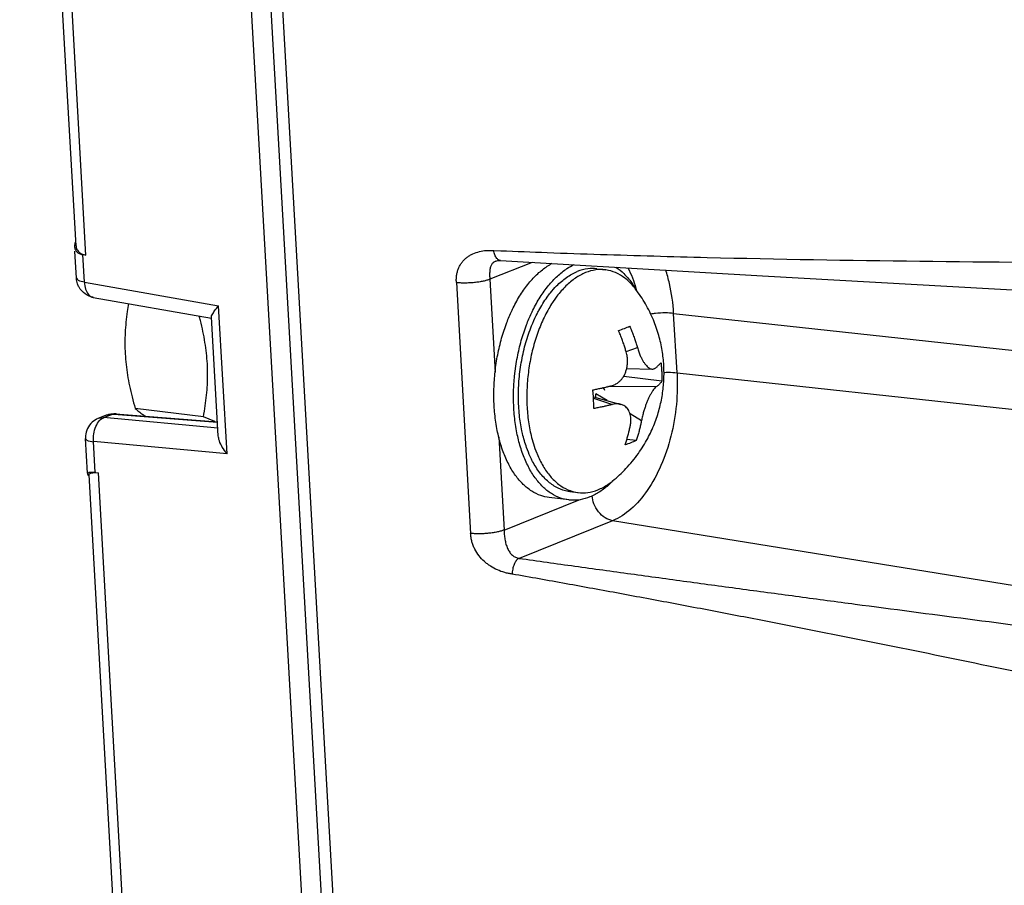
# Model space of a CAD drawing. Header units: inches. Extents: x -4 to 262, y 56 to 231.
# Tile 110 of 162: x 122.25 to 123.86, y 162.08 to 163.5. Entities that reach past the tile are written whole.
import ezdxf

# ---------------------------------------------------------------- set-up
doc = ezdxf.new("R2010")
doc.units = ezdxf.units.IN
doc.header["$LTSCALE"] = 1.2
doc.header["$MEASUREMENT"] = 0
for name, color, linetype in [('02___PRT_ALL_AXES', 7, 'CONTINUOUS'), ('6_ALL_SURFS', 7, 'CONTINUOUS'), ('7_ALL_FEATURES', 7, 'CONTINUOUS')]:
    doc.layers.add(name, color=color, linetype=linetype)

msp = doc.modelspace()

# ---------------------------------------------------------------- linework, layer by layer
at = {"layer": '02___PRT_ALL_AXES', "color": 7, "linetype": 'Continuous'}
for p, q in [((123.1953060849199, 163.0896550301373), (123.2089750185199, 163.0879978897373)), ((123.2585538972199, 163.0571623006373), (123.25890919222, 163.0565636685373)), ((123.0961970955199, 163.0133368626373), (123.0976857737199, 163.0163184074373)), ((123.06095695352, 162.9146049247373), (123.0629884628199, 162.9308466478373)), ((123.0592290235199, 162.8812002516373), (123.0593592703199, 162.8898648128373)), ((123.07396108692, 162.8207603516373), (123.0729195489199, 162.8254537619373)), ((123.22112306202, 162.7433295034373), (123.2204212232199, 162.7426143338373)), ((123.15123988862, 162.7261747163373), (123.16490882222, 162.7245175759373)), ((123.1495814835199, 162.7124953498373), (123.1174916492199, 162.7163857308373))]:
    msp.add_line(p, q, dxfattribs=at)
for points, start_tangent, end_tangent in [([(123.0564458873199, 163.0212869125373), (123.0586681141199, 163.0258968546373), (123.0707115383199, 163.0473966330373), (123.0841895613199, 163.0661361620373), (123.0988278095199, 163.0817339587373), (123.1143282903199, 163.0938724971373), (123.1224638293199, 163.0986486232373)], (0.4253171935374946, 0.9050443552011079), (0.8861089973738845, 0.4634769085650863)), ([(123.08853572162, 163.0173965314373), (123.0907579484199, 163.0220064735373), (123.1028013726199, 163.0435062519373), (123.1162793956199, 163.0622457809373), (123.1309176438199, 163.0778435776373), (123.1464181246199, 163.0899821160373), (123.1580228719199, 163.0964796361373)], (0.425317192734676, 0.9050443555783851), (0.905215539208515, 0.4249527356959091)), ([(123.1953131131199, 163.0896531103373), (123.1807374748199, 163.0896470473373), (123.1632218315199, 163.0850793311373)], (-0.9927908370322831, 0.1198597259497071), (-0.9278755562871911, -0.3728899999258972)), ([(123.22651644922, 163.0922212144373), (123.2394522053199, 163.0817629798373), (123.25199661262, 163.0671468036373), (123.2585538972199, 163.0571623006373)], (0.8354649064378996, -0.5495438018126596), (0.5124391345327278, -0.8587235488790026)), ([(123.11946996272, 163.0504599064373), (123.1294833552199, 163.0617025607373), (123.1459803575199, 163.0756790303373), (123.1632218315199, 163.0850793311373)], (0.6273625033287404, 0.778727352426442), (0.9278755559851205, 0.3728900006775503)), ([(123.0976857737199, 163.0163184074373), (123.1004901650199, 163.0216605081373), (123.11418082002, 163.0435311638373), (123.11946996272, 163.0504599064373)], (0.4530929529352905, 0.8914632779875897), (0.627362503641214, 0.7787273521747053)), ([(123.02765194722, 162.8661798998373), (123.0272694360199, 162.8937551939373), (123.02920587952, 162.9216979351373), (123.03342185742, 162.9494392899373), (123.0398315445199, 162.9764145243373), (123.04830445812, 163.0020745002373), (123.0564458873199, 163.0212869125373)], (-0.05664239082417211, 0.9983945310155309), (0.4253171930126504, 0.9050443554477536)), ([(123.0629884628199, 162.9308466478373), (123.06551169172, 162.9455489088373), (123.0719213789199, 162.9725241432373), (123.08039429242, 162.9981841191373), (123.08853572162, 163.0173965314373)], (0.1476511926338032, 0.9890394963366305), (0.4253171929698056, 0.9050443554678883)), ([(123.0729195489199, 162.8254537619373), (123.0688796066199, 162.8509980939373), (123.0672195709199, 162.8802583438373), (123.0684523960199, 162.9102729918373), (123.0725444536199, 162.9402233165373), (123.0793841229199, 162.9692923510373), (123.0887848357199, 162.9966871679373), (123.0961970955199, 163.0133368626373)], (-0.2067733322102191, 0.978388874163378), (0.4403490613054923, 0.8978266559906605)), ([(123.0593592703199, 162.8898648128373), (123.06095695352, 162.9146049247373)], (0.02797506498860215, 0.9996086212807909), (0.1005477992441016, 0.9949322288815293)), ([(123.05974178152, 162.8622895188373), (123.0592290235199, 162.8812002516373)], (-0.05664239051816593, 0.9983945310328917), (0.00199542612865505, 0.9999980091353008)), ([(123.0327464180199, 162.8257071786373), (123.0303456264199, 162.8395334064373), (123.02765194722, 162.8661798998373)], (-0.196841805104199, 0.9804352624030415), (-0.05664239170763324, 0.998394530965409)), ([(123.0648362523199, 162.8218167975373), (123.0624354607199, 162.8356430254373), (123.05974178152, 162.8622895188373)], (-0.196841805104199, 0.9804352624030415), (-0.05664239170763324, 0.998394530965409)), ([(123.11749624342, 162.7163856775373), (123.1038516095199, 162.7195674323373), (123.0888955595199, 162.7268800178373), (123.0750039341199, 162.7379571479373), (123.06245952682, 162.7525733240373), (123.0515177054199, 162.7704310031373), (123.0424012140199, 162.7911666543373), (123.0352956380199, 162.8143581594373), (123.0327464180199, 162.8257071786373)], (-0.99269314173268, 0.1206661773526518), (-0.1968418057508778, 0.9804352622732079)), ([(123.1495860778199, 162.7124952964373), (123.1359414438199, 162.7156770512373), (123.1209853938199, 162.7229896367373), (123.1070937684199, 162.7340667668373), (123.09454936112, 162.7486829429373), (123.0836075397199, 162.7665406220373), (123.0744910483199, 162.7872762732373), (123.0673854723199, 162.8104677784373), (123.0648362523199, 162.8218167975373)], (-0.99269314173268, 0.1206661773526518), (-0.1968418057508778, 0.9804352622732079)), ([(123.0865609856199, 162.7832305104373), (123.08061945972, 162.7978910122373), (123.07396108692, 162.8207603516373)], (-0.4178603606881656, 0.9085112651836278), (-0.2266044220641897, 0.9739868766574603)), ([(123.15123286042, 162.7261766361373), (123.1484964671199, 162.7265721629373), (123.1318602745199, 162.7319081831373), (123.1163537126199, 162.7420452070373), (123.10239976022, 162.7567067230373), (123.0903790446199, 162.7754928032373), (123.0865609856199, 162.7832305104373)], (-0.9927908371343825, 0.1198597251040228), (-0.4178603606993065, 0.9085112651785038)), ([(123.2204212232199, 162.7426143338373), (123.2156283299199, 162.7379861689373), (123.20012784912, 162.7258476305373), (123.1840806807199, 162.7174154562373), (123.16781349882, 162.7128613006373), (123.1516574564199, 162.7122778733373), (123.1495860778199, 162.7124952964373)], (-0.7028684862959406, -0.7113198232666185), (-0.9926931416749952, 0.1206661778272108))]:
    msp.add_spline(points, degree=3, dxfattribs=dict(at, start_tangent=start_tangent, end_tangent=end_tangent))
at = {"layer": '6_ALL_SURFS', "color": 7, "linetype": 'Continuous'}
msp.add_line((122.5140254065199, 166.1400003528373), (122.7696159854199, 161.6348897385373), dxfattribs=at)
at = {"layer": '7_ALL_FEATURES', "color": 7, "linetype": 'Continuous'}
for p, q in [((122.4819355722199, 166.1438907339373), (122.7375261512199, 161.6387801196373)), ((122.5140254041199, 166.1400003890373), (122.7696159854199, 161.6348897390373)), ((122.53328748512, 166.1375220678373), (122.7888613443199, 161.6327061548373)), ((122.3450516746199, 163.1273175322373), (122.2530309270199, 164.7493008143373)), ((122.3612743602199, 163.1119910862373), (122.2682950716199, 164.7508698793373)), ((122.3427186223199, 163.1275687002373), (122.34269010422, 163.1254491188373)), ((122.3455938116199, 163.0742736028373), (122.3430836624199, 163.1185181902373)), ((122.3588073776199, 163.0677714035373), (122.35625402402, 163.1127775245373)), ((122.3612743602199, 163.1119910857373), (122.3562540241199, 163.1127775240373)), ((123.0270795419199, 163.1195159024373), (123.0384642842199, 163.1191402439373)), ((123.08942011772, 163.1002187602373), (123.0204879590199, 163.0725175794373)), ((123.03024307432, 163.1024919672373), (123.0301566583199, 163.1024573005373)), ((122.3588073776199, 163.0677714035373), (122.57780860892, 163.0291017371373)), ((122.9659670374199, 163.0670668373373), (122.98917703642, 162.6579609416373)), ((123.0204879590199, 163.0725175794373), (123.02911713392, 162.9204173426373)), ((123.25881667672, 163.0579268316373), (123.2594473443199, 163.0555305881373)), ((122.3728677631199, 163.0430523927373), (122.5659925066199, 163.0089518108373)), ((123.1279476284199, 163.0420094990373), (123.1230383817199, 163.0348938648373)), ((123.1300521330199, 163.0448488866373), (123.1279476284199, 163.0420094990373)), ((123.2586301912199, 163.0564050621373), (123.25820877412, 163.0569559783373)), ((122.59150696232, 162.7876507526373), (122.57780860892, 163.0291017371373)), ((122.57728665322, 162.8172252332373), (122.56630797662, 163.0107384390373)), ((123.32612324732, 162.9201781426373), (123.3206329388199, 163.0169518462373)), ((123.3206329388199, 163.0169518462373), (124.9550635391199, 162.8394199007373)), ((123.2429981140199, 162.9545114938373), (123.2613564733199, 162.9612876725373)), ((123.2383804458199, 162.9134565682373), (123.2393948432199, 162.9138642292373)), ((123.2393948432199, 162.9138642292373), (123.2393292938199, 162.9150196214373)), ((123.3015059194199, 162.9063342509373), (123.2393948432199, 162.9138642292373)), ((123.24397494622, 162.9267548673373), (123.2860097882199, 162.9260105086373)), ((123.32612324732, 162.9201781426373), (124.9605538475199, 162.7426461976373)), ((123.29211199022, 162.8969876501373), (123.21307987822, 162.8973688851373)), ((123.1896160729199, 162.8807897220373), (123.1885161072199, 162.8921013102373)), ((123.18958581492, 162.8807874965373), (123.23453280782, 162.8685276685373)), ((123.18987591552, 162.8768013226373), (123.1896160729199, 162.8807897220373)), ((123.1937264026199, 162.8796581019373), (123.1933874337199, 162.8856328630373)), ((123.2121927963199, 162.8746211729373), (123.1933874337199, 162.8856328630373)), ((123.1897366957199, 162.8787142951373), (123.22094042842, 162.8683855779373)), ((122.3809747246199, 162.8457537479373), (122.3922314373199, 162.8502775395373)), ((122.3899986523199, 162.8469734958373), (122.4016939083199, 162.8516735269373)), ((122.4019877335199, 162.8525955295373), (122.3982229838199, 162.8520290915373)), ((122.3982255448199, 162.8520415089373), (122.39823565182, 162.8520445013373)), ((122.3983140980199, 162.8516771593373), (122.4016939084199, 162.8516735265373)), ((122.3984736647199, 162.8520369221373), (122.3989412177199, 162.8519960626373)), ((122.3989412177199, 162.8519960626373), (122.4016939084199, 162.8516735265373)), ((122.4016939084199, 162.8516735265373), (122.4048902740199, 162.8522516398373)), ((122.4048902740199, 162.8522516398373), (122.4065464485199, 162.8522613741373)), ((122.4077257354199, 162.8526346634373), (122.4065464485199, 162.8522613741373)), ((122.4065464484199, 162.8522613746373), (122.57603727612, 162.8392471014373)), ((122.4089355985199, 162.8527958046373), (122.4077257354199, 162.8526346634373)), ((122.4096935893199, 162.8527824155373), (122.4089355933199, 162.8527959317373)), ((122.40920938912, 162.8528161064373), (122.40906374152, 162.8528092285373)), ((122.40969358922, 162.8527824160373), (122.5759938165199, 162.8400131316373)), ((122.55291603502, 162.8482291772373), (122.4416997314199, 162.8617123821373)), ((123.26813170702, 162.8418655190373), (123.2494920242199, 162.8527801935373)), ((122.38127376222, 162.8458711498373), (122.3904371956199, 162.8471497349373)), ((122.5765748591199, 162.8297715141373), (122.3899986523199, 162.8469734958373)), ((122.5716649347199, 162.8403686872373), (122.55291603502, 162.8482291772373)), ((122.3604662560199, 162.8170390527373), (122.3604379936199, 162.8126909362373)), ((122.3636288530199, 162.7563829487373), (122.36043241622, 162.8127242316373)), ((122.3764323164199, 162.7571093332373), (122.3735595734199, 162.8077450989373)), ((122.59150696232, 162.7876507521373), (122.3735595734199, 162.8077450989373)), ((123.0350687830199, 162.8155119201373), (123.04369795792, 162.6634116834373)), ((123.2593892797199, 162.8095230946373), (123.24423266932, 162.8113605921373)), ((123.09414393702, 162.7966398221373), (123.0971633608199, 162.7886707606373)), ((123.0971633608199, 162.7886707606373), (123.0976042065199, 162.7875946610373)), ((122.42604899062, 161.6996363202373), (122.3662710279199, 162.7532993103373)), ((122.3764323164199, 162.7571093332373), (122.3814301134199, 162.7567201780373)), ((122.44179144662, 161.6927745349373), (122.3814301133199, 162.7567201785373)), ((123.2201339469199, 162.7428955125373), (123.22091379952, 162.7435225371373)), ((123.04369795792, 162.6634116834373), (123.1666373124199, 162.7128188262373)), ((123.2210526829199, 162.6786583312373), (123.0682367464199, 162.6172454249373)), ((124.6737579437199, 162.4428649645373), (123.2210526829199, 162.6786583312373))]:
    msp.add_line(p, q, dxfattribs=at)
for points in [[(123.03019465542, 163.1023382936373), (123.03346783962, 163.1031637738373), (123.0378227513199, 163.1032652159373)], [(123.03798088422, 163.1032561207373), (123.4655776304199, 163.0780075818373), (123.9611013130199, 163.0506774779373), (124.4878874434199, 163.0230617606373)], [(122.4097379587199, 162.8527788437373), (122.40696543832, 162.8528853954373), (122.4019877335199, 162.8525955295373)]]:
    msp.add_lwpolyline(points, dxfattribs=at)
msp.add_ellipse((123.2002803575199, 162.8864968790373), major_axis=(0.003971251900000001, 0.009128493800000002), ratio=0.8745251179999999, start_param=-0.7032101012, end_param=0.02986911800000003, dxfattribs=at)
for points, start_tangent, end_tangent in [([(122.34269010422, 163.1254491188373), (122.3432882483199, 163.1222124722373), (122.3479967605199, 163.1159083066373)], (0.05607110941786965, -0.9984267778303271), (0.807737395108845, -0.5895424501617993)), ([(122.3442514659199, 163.1338470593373), (122.34329125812, 163.1309267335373), (122.3427186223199, 163.1275687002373)], (-0.3714740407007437, -0.9284433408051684), (-0.07870263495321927, -0.9968981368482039)), ([(122.3450760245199, 163.1271479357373), (122.34541496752, 163.1246027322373), (122.3483716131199, 163.1185284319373), (122.3538121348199, 163.1142915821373)], (0.05236690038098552, -0.998627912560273), (0.8926963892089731, -0.4506585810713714)), ([(122.3479967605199, 163.1159083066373), (122.3562540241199, 163.1127775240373)], (0.8077373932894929, -0.58954245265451), (0.9879516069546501, -0.1547631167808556)), ([(122.3538121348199, 163.1142915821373), (122.3612743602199, 163.1119910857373)], (0.8926963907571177, -0.4506585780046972), (0.9879516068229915, -0.1547631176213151)), ([(122.9659670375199, 163.0670668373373), (122.96589494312, 163.0739428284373), (122.9666013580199, 163.0803254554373), (122.9679996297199, 163.0862112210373), (122.97002188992, 163.0916184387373), (122.9726076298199, 163.0965630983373), (122.9757338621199, 163.1010299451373), (122.9793735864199, 163.1050074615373), (122.9834594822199, 163.1085175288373), (122.9879571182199, 163.1115482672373), (122.99281897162, 163.1141024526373), (123.00344796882, 163.1178006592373), (123.0150042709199, 163.1195270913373), (123.0209985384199, 163.1197212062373), (123.0270796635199, 163.1195197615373)], (-0.07296752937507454, 0.9973343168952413), (0.9980085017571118, -0.06307955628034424)), ([(123.0286547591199, 163.1124656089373), (123.0270796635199, 163.1195197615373)], (-0.3469956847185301, 0.9378667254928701), (-0.09434061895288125, 0.9955399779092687)), ([(123.0378233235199, 163.1032653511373), (123.0360176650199, 163.1036552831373), (123.03384774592, 163.1048486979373), (123.0318658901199, 163.1067409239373), (123.0301407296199, 163.1092425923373), (123.02872985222, 163.1122653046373), (123.0286547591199, 163.1124656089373)], (-0.9974883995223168, 0.07083002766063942), (-0.3469956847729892, 0.9378667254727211)), ([(123.0384642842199, 163.1191402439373), (123.1142599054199, 163.1162290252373), (123.20135923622, 163.1132685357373), (123.2883806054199, 163.1106255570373), (123.3753255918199, 163.1082950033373), (123.7223490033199, 163.1021481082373), (124.0685580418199, 163.0994944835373), (124.41401423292, 163.0992051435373)], (0.9994098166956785, -0.03435139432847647), (0.9999960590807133, 0.002807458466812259)), ([(123.02531448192, 163.0991206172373), (123.02457389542, 163.0982977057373), (123.02321534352, 163.0963265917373), (123.0221418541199, 163.0940381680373), (123.0213331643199, 163.0914670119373), (123.0203992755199, 163.0856485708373), (123.02019158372, 163.0792168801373), (123.0202906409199, 163.0758790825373), (123.0204879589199, 163.0725175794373)], (-0.6992702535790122, -0.7148574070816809), (0.07044072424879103, -0.9975159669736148)), ([(123.0302033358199, 163.1023418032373), (123.0280889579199, 163.1012969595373), (123.0262049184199, 163.0999513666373), (123.02531448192, 163.0991206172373)], (-0.9271458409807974, -0.3747006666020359), (-0.699270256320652, -0.7148574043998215)), ([(123.24583684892, 163.0913411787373), (123.25881667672, 163.0579268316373)], (0.4722542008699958, -0.8814624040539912), (0.2606650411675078, -0.965429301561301)), ([(122.34742319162, 163.0651085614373), (122.34559384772, 163.0742743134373)], (-0.3304789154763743, 0.943813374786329), (-0.0556569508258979, 0.9984499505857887)), ([(122.3458813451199, 163.0743632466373), (122.3483350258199, 163.0712636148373), (122.3587641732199, 163.0685329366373)], (0.2976400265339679, -0.9546781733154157), (0.9910774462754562, -0.1332872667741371)), ([(123.1768907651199, 163.0834221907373), (123.16049753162, 163.0746032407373), (123.1447554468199, 163.0616390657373), (123.1300521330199, 163.0448488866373)], (-0.9278755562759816, -0.3728899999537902), (-0.6036089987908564, -0.7972804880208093)), ([(123.2089750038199, 163.0879977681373), (123.19353149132, 163.0878787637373), (123.1768907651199, 163.0834221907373)], (-0.9927615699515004, 0.1201018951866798), (-0.9278755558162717, -0.3728900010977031)), ([(123.2582093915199, 163.0569564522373), (123.2544938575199, 163.0615355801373), (123.24087109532, 163.0745274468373), (123.22592041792, 163.0833759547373), (123.2100099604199, 163.0878632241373), (123.2089750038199, 163.0879977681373)], (-0.6088777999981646, 0.7932640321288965), (-0.9927615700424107, 0.1201018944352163)), ([(123.32063293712, 163.0169518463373), (123.3138146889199, 163.0657940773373), (123.30763583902, 163.0877692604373)], (-0.05664239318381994, 0.99839453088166), (-0.3185187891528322, 0.947916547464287)), ([(122.37318573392, 163.0432143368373), (122.3599538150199, 163.0486565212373), (122.3500127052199, 163.0594555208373), (122.34742319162, 163.0651085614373)], (-0.9847663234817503, 0.173882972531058), (-0.3304789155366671, 0.9438133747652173)), ([(122.3587855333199, 163.0677752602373), (122.3605272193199, 163.0566214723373), (122.3651930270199, 163.0477085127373)], (0.02818039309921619, -0.9996028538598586), (0.6582413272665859, -0.7528069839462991)), ([(123.0204879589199, 163.0725175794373), (123.0182651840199, 163.0716982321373), (123.01571407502, 163.0708975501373), (123.0097365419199, 163.0694042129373), (123.00283089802, 163.0681388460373), (122.9953189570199, 163.0671873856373), (122.98750022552, 163.0666071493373), (122.9797453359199, 163.0664055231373), (122.9724427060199, 163.0665714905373), (122.9659670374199, 163.0670668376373)], (-0.927875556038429, -0.3728900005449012), (-0.9941525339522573, 0.1079849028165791)), ([(122.3651930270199, 163.0477085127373), (122.36991287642, 163.0440088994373)], (0.6582413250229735, -0.7528069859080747), (0.9005162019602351, -0.4348224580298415)), ([(122.36991287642, 163.0440088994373), (122.3720143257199, 163.0432372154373), (122.3728926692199, 163.0430533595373)], (0.900516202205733, -0.4348224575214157), (0.9864545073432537, -0.1640350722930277)), ([(123.30455727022, 162.9321587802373), (123.3018751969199, 162.9563317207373), (123.29637817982, 162.9809061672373), (123.2875283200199, 163.0063011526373), (123.2746557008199, 163.0323383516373), (123.2586301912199, 163.0564050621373)], (-0.05664239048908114, 0.9983945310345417), (-0.6063441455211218, 0.7952023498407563)), ([(122.4308083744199, 163.0328219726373), (122.4286546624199, 163.0197801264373), (122.42647844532, 163.0024845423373), (122.42516291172, 162.9853967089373), (122.42473781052, 162.9683002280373), (122.4252427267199, 162.9510999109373), (122.4266949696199, 162.9337844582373), (122.4290786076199, 162.9163454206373), (122.4323647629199, 162.8986954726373), (122.43654876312, 162.8806205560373), (122.4416997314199, 162.8617123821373)], (-0.1780084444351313, -0.9840289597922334), (0.2796627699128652, -0.9600982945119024)), ([(122.57121151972, 163.0210012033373), (122.5778086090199, 163.0291017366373)], (0.5749283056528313, 0.8182037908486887), (0.6672225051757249, 0.744858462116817)), ([(123.1230383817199, 163.0348938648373), (123.1167496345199, 163.0246461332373), (123.1051755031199, 163.0015282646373), (123.0956147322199, 162.9760645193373), (123.0883027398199, 162.9488818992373), (123.0834195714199, 162.9206497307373), (123.08108546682, 162.8920631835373), (123.0813578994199, 162.8638261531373)], (-0.5486237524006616, -0.8360693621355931), (0.05664239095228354, -0.9983945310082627)), ([(122.5581444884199, 162.8833435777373), (122.55947005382, 162.9005385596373), (122.5598941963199, 162.9176367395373), (122.55938820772, 162.9348370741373), (122.5579349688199, 162.9521519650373), (122.55555074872, 162.9695885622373), (122.5522647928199, 162.9872337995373), (122.54808247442, 163.0053000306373), (122.5462133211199, 163.0124802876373)], (0.1016883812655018, 0.9948163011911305), (-0.2588452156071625, 0.9659188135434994)), ([(122.56626755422, 163.0106533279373), (122.5673631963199, 163.0146734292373), (122.57121151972, 163.0210012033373)], (-0.2464925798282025, 0.9691446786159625), (0.5749283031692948, 0.8182037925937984)), ([(123.3206329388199, 163.0169518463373), (123.3069784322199, 163.0176268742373), (123.2909926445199, 163.0168021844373), (123.2829210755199, 163.0157545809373)], (-0.9941525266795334, 0.1079849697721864), (-0.9874501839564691, -0.1579307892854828)), ([(123.2306327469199, 162.9889124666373), (123.2402104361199, 162.9925024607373), (123.24879773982, 162.9962125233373)], (0.9437486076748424, 0.3306638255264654), (0.9064128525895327, 0.4223928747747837)), ([(123.24879773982, 162.9962125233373), (123.2517985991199, 162.9890404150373), (123.25464772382, 162.9816738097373), (123.2572494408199, 162.9743611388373), (123.2594943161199, 162.9674881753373), (123.2613564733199, 162.9612876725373)], (0.3984111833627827, -0.9172069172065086), (0.2767522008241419, -0.9609413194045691)), ([(123.24319148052, 162.9539876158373), (123.24133237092, 162.9601783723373), (123.23909364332, 162.9670340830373), (123.2364986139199, 162.9743309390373), (123.23365127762, 162.9816964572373), (123.2306327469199, 162.9889124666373)], (-0.2767522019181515, 0.960941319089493), (-0.3984111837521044, 0.9172069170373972)), ([(123.2613564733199, 162.9612876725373), (123.2637513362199, 162.9539328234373), (123.26620622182, 162.9478343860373), (123.2686409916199, 162.9427855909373), (123.27108556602, 162.9385056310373), (123.2735658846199, 162.9348546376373), (123.2761290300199, 162.9317468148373), (123.2786856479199, 162.9292915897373), (123.2810292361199, 162.9276093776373), (123.28304182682, 162.9266196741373), (123.2849994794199, 162.9260952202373), (123.2859989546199, 162.9260110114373)], (0.2767522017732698, -0.9609413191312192), (0.9998321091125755, -0.01832358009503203)), ([(123.2439801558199, 162.9267536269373), (123.2440012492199, 162.9268425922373), (123.2450111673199, 162.9326294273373), (123.2453570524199, 162.9389493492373), (123.24486510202, 162.9460197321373), (123.24319148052, 162.9539876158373)], (0.2316142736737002, 0.9728077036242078), (-0.276752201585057, 0.9609413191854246)), ([(123.22091379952, 162.7435225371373), (123.2427900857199, 162.7637112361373), (123.26308101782, 162.7883501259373), (123.27827611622, 162.8128933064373), (123.28931130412, 162.8368199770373), (123.2972018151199, 162.8607948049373), (123.30222905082, 162.8845820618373), (123.30465271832, 162.9083647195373), (123.30455727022, 162.9321587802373)], (0.7779420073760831, 0.6283360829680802), (-0.05664239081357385, 0.9983945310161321)), ([(123.29038275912, 162.9274675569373), (123.29242022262, 162.9290705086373), (123.2944906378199, 162.9308652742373), (123.29648624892, 162.9328118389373), (123.2982709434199, 162.9348165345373), (123.2997766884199, 162.9368141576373)], (0.7985916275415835, 0.601873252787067), (0.5654551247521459, 0.8247790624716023)), ([(123.2997766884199, 162.9368141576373), (123.3005822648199, 162.9291295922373), (123.3011364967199, 162.9215141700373)], (0.1199896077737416, -0.9927751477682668), (0.05664239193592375, -0.9983945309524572)), ([(123.21921119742, 162.8988654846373), (123.22522834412, 162.9011121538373), (123.23012571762, 162.9041919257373), (123.2341004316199, 162.9077873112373), (123.23738594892, 162.9118183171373), (123.24014852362, 162.9163691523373), (123.2423778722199, 162.9214283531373), (123.2439801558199, 162.9267536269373)], (0.9697172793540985, 0.2442302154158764), (0.2316142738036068, 0.9728077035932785)), ([(123.3261232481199, 162.9201781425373), (123.3250272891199, 162.8681558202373), (123.31609252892, 162.8164992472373), (123.29992790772, 162.7687282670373), (123.2776344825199, 162.7280978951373), (123.2507316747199, 162.6973766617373), (123.2210526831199, 162.6786583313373)], (0.05663658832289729, -0.998394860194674), (-0.9278738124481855, -0.3728943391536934)), ([(123.2859989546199, 162.9260110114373), (123.2869302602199, 162.9260547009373), (123.2887477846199, 162.9265251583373), (123.29038275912, 162.9274675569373)], (0.9998321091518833, -0.01832357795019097), (0.7985916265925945, 0.601873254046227)), ([(123.3011364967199, 162.9215141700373), (123.30144466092, 162.9139289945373), (123.3015059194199, 162.9063342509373)], (0.05664238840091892, -0.9983945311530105), (-0.008415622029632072, -0.9999645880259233)), ([(123.3045949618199, 162.9206473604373), (123.31202052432, 162.9208519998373), (123.32612324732, 162.9201781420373)], (0.9987142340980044, 0.05069397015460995), (0.9941525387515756, -0.1079848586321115)), ([(123.1885161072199, 162.8921013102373), (123.1952016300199, 162.8934241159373), (123.2018704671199, 162.8948220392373), (123.2082688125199, 162.8962418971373), (123.2141098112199, 162.8976101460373), (123.21921119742, 162.8988654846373)], (0.9820235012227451, 0.1887586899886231), (0.9697172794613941, 0.2442302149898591)), ([(123.29211199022, 162.8969876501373), (123.28933963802, 162.8943476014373), (123.28673092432, 162.8909903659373), (123.2843061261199, 162.8872070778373), (123.28200517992, 162.8830567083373), (123.2797456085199, 162.8784448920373), (123.27753450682, 162.8733834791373), (123.2754407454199, 162.8680262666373), (123.27346188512, 162.8623569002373), (123.2715706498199, 162.8562243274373), (123.2697673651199, 162.8494322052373), (123.26813170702, 162.8418655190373)], (-0.7985916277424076, -0.601873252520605), (-0.1851179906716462, -0.9827163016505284)), ([(123.3015059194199, 162.9063342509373), (123.3000351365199, 162.9043792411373), (123.29826820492, 162.9023870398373), (123.2962722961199, 162.9004334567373), (123.2941746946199, 162.8986113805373), (123.29211199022, 162.8969876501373)], (-0.5654551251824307, -0.8247790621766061), (-0.7985916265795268, -0.601873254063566)), ([(122.55291603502, 162.8482291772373), (122.55597827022, 162.8661432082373), (122.5581444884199, 162.8833435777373)], (0.1886186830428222, 0.9820504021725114), (0.1016883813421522, 0.9948163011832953)), ([(123.1902453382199, 162.8616214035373), (123.19018408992, 162.8692157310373), (123.18987591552, 162.8768013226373)], (0.008415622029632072, 0.9999645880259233), (-0.05664238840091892, 0.9983945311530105)), ([(123.22094042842, 162.8683855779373), (123.2159049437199, 162.8671460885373), (123.2101537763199, 162.8657975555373), (123.20378210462, 162.8643815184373), (123.1970750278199, 162.8629735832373), (123.1902453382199, 162.8616214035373)], (-0.9697172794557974, -0.2442302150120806), (-0.9820235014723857, -0.1887586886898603)), ([(123.2345315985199, 162.8685279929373), (123.2316727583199, 162.8691094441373), (123.2281978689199, 162.8693370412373), (123.2245696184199, 162.8690860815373), (123.22094042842, 162.8683855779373)], (-0.9647535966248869, 0.2631548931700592), (-0.9697172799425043, -0.244230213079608)), ([(123.2499667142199, 162.8345654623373), (123.2507683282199, 162.8415333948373), (123.2505772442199, 162.8473577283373), (123.2496869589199, 162.8522194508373), (123.2482411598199, 162.8563783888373), (123.2462913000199, 162.8599651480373), (123.2438123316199, 162.8630627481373), (123.2408901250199, 162.8655620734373), (123.23781527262, 162.8673324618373), (123.2348570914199, 162.8684364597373), (123.2345315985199, 162.8685279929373)], (0.1851179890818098, 0.982716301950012), (-0.9647535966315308, 0.2631548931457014)), ([(122.3922314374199, 162.8502775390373), (122.3976210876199, 162.8519199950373), (122.3982363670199, 162.8520446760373)], (0.9278755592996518, 0.3728899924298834), (0.9819456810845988, 0.1891631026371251)), ([(122.3922315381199, 162.8502772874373), (122.3983140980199, 162.8516771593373)], (0.9283229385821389, 0.3717748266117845), (0.9970143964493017, 0.0772158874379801)), ([(122.41236425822, 162.8519905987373), (122.41095581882, 162.8525582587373), (122.4097379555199, 162.8527788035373)], (-0.883293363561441, 0.4688206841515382), (-0.9964871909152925, 0.08374531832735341)), ([(122.4416997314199, 162.8617123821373), (122.4476152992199, 162.8568253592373), (122.4540645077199, 162.8520365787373), (122.4585167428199, 162.8489937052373)], (0.7532881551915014, -0.6576906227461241), (0.833645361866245, -0.5523001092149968)), ([(123.0813578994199, 162.8638261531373), (123.0842301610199, 162.8366339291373), (123.0896315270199, 162.8111560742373), (123.09414393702, 162.7966398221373)], (0.05664239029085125, -0.9983945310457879), (0.332892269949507, -0.942964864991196)), ([(122.3712123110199, 162.8392716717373), (122.3638092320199, 162.8293789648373)], (-0.7369175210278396, -0.6759826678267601), (-0.4410261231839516, -0.89749426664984)), ([(122.3813646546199, 162.8456706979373), (122.3712123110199, 162.8392716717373)], (-0.9278755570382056, -0.3728899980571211), (-0.7369175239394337, -0.6759826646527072)), ([(122.37396054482, 162.8201407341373), (122.3775351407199, 162.8326305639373), (122.3835868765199, 162.8420318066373)], (0.1498745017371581, 0.9887050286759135), (0.687905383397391, 0.7258003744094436)), ([(122.3835868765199, 162.8420318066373), (122.3905794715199, 162.8469199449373)], (0.687905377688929, 0.7258003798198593), (0.9350499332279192, 0.3545160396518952)), ([(123.2412242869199, 162.8022230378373), (123.2434472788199, 162.8087618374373), (123.2454942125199, 162.8155348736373), (123.2472964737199, 162.8223136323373), (123.24878718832, 162.8287337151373), (123.2499667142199, 162.8345654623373)], (0.338104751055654, 0.941108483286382), (0.1851179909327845, 0.9827163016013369)), ([(123.26813170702, 162.8418655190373), (123.2669541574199, 162.8360429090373), (123.2654677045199, 162.8296388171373), (123.2636704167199, 162.8228744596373), (123.2616251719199, 162.8161020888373), (123.2593892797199, 162.8095230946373)], (-0.1851179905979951, -0.9827163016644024), (-0.3381047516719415, -0.9411084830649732)), ([(122.3638092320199, 162.8293789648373), (122.3604662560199, 162.8170390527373)], (-0.4410261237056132, -0.897494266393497), (-0.07179091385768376, -0.9974197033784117)), ([(122.37353780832, 162.8077471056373), (122.37396054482, 162.8201407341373)], (-0.08480209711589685, 0.9963978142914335), (0.1498744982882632, 0.9887050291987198)), ([(122.59150696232, 162.7876507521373), (122.5838239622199, 162.7986907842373), (122.5790320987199, 162.8089941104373), (122.5772818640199, 162.8172988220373)], (-0.6311948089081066, 0.7756243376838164), (-0.05461735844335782, 0.9985073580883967)), ([(122.3736027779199, 162.8069835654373), (122.36317363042, 162.8097142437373), (122.36072891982, 162.8127855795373)], (-0.9910774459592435, 0.133287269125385), (-0.3067048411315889, 0.951804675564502)), ([(123.2593892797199, 162.8095230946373), (123.2508019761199, 162.8058130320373), (123.2412242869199, 162.8022230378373)], (-0.9064128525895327, -0.4223928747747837), (-0.9437486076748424, -0.3306638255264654)), ([(123.0976042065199, 162.7875946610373), (123.1074305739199, 162.7677952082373), (123.1193899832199, 162.7509798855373), (123.1330127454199, 162.7379880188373), (123.1479634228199, 162.7291395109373), (123.1516116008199, 162.7276961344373)], (0.3821301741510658, -0.9241085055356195), (0.940802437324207, -0.3389554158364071)), ([(122.3773392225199, 162.7572249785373), (122.3684556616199, 162.7574194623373), (122.3641314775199, 162.7557454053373), (122.36396992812, 162.7544878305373)], (-0.994287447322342, 0.1067355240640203), (0.102753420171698, -0.9947068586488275)), ([(122.36396992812, 162.7544878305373), (122.36472068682, 162.7522632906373), (122.36497972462, 162.7518273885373)], (0.1027534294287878, -0.9947068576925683), (0.5403549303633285, -0.8414371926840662)), ([(122.3663347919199, 162.7533756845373), (122.36722567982, 162.7554081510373), (122.3708988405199, 162.7567740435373)], (0.08890008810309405, 0.9960405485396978), (0.9904854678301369, 0.1376173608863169)), ([(122.3708988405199, 162.7567740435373), (122.3773392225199, 162.7572249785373)], (0.9904854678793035, 0.1376173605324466), (0.9994333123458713, -0.03366087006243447)), ([(123.19699307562, 162.7290932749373), (123.2133863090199, 162.7379122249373), (123.22013508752, 162.7428940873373)], (0.9278755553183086, 0.3728900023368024), (0.7807449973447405, 0.6248497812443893)), ([(123.1516116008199, 162.7276961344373), (123.16387388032, 162.7246522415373), (123.1649088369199, 162.7245176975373)], (0.9408024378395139, -0.3389554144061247), (0.9927615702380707, -0.1201018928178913)), ([(123.1649088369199, 162.7245176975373), (123.1803523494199, 162.7246367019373), (123.19699307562, 162.7290932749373)], (0.9927615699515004, -0.1201018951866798), (0.9278755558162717, 0.3728900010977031)), ([(123.2210526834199, 162.6786583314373), (123.2087405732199, 162.6834513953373), (123.1980675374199, 162.6931608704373), (123.1905889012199, 162.7063710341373), (123.1875316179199, 162.7193361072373)], (-0.9870818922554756, 0.1602165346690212), (-0.09544519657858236, 0.9954346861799)), ([(123.05703611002, 162.5914991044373), (123.0509012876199, 162.5926222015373), (123.04481006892, 162.5941278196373), (123.03291666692, 162.5984004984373), (123.0217393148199, 162.6044648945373), (123.0165298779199, 162.6081099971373), (123.0116316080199, 162.6121617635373), (123.0029594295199, 162.6214302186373), (122.99610230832, 162.6322083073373), (122.99343498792, 162.6381278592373), (122.9913445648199, 162.6443958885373), (122.98989619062, 162.6510131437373), (122.98917703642, 162.6579609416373)], (-0.9884519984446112, 0.1515343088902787), (-0.04136221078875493, 0.9991442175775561)), ([(123.0436979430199, 162.6634117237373), (123.0414747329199, 162.6625923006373), (123.0389223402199, 162.6617914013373), (123.0329403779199, 162.6602974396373), (123.0260296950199, 162.6590316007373), (123.0185151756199, 162.6580801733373), (123.01069867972, 162.6575003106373), (123.0029487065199, 162.6572993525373), (122.99565065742, 162.6574656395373), (122.98917704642, 162.6579610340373)], (-0.9389660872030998, -0.3440097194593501), (-0.9941523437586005, 0.1079866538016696)), ([(123.04369795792, 162.6634116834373), (123.0438581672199, 162.6598830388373), (123.04414522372, 162.6561614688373), (123.0451623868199, 162.6483825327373), (123.04687568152, 162.6406333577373), (123.0494711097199, 162.6334530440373), (123.0511027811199, 162.6302102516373), (123.05300512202, 162.6272437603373), (123.0573885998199, 162.6223013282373), (123.0625938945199, 162.6189391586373), (123.06538658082, 162.6178923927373), (123.0682367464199, 162.6172454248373)], (0.01803217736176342, -0.9998374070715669), (0.9875527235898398, -0.1572883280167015)), ([(123.0682367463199, 162.6172454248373), (123.0670328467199, 162.6166667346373), (123.0658891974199, 162.6158591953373), (123.06377815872, 162.6136377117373), (123.0618874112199, 162.6107426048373), (123.0602265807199, 162.6073311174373), (123.05886018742, 162.6035510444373), (123.0578423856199, 162.5995517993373), (123.0572201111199, 162.5954840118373), (123.05703611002, 162.5914991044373)], (-0.9376038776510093, -0.3477052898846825), (0.0125949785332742, -0.9999206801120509)), ([(123.0682367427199, 162.6172453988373), (123.11389020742, 162.6108868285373), (123.1595529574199, 162.6045560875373), (123.2052185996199, 162.5982533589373), (123.2508931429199, 162.5919770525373), (123.29658484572, 162.5857255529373), (123.3422964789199, 162.5794982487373), (123.4337847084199, 162.5671148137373), (123.5253677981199, 162.5548229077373), (123.61708280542, 162.5426258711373), (123.80094696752, 162.5184760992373), (123.9852929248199, 162.4945226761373), (124.1701232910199, 162.4706868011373), (124.3555834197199, 162.4469637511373), (124.4485786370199, 162.4351353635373), (124.5417666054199, 162.4233243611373)], (0.9903957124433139, -0.1382618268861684), (0.9921024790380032, -0.125429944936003)), ([(124.45886266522, 162.3087791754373), (124.3709436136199, 162.3279043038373), (124.28313951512, 162.3468644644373), (124.1078084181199, 162.3842894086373), (123.93275325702, 162.4210514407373), (123.7578626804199, 162.4572664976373), (123.5830105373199, 162.4926628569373), (123.49554944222, 162.5099065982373), (123.4080348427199, 162.5268261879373), (123.3204453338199, 162.5434539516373), (123.2766184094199, 162.5516555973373), (123.2327681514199, 162.5597807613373), (123.1888914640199, 162.5678284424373), (123.1449796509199, 162.5757985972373), (123.1010261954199, 162.5836906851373), (123.0570366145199, 162.5915019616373)], (-0.9770223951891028, 0.2131366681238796), (-0.9847673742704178, 0.1738770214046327))]:
    msp.add_spline(points, degree=3, dxfattribs=dict(at, start_tangent=start_tangent, end_tangent=end_tangent))

doc.saveas('drawing.dxf')
